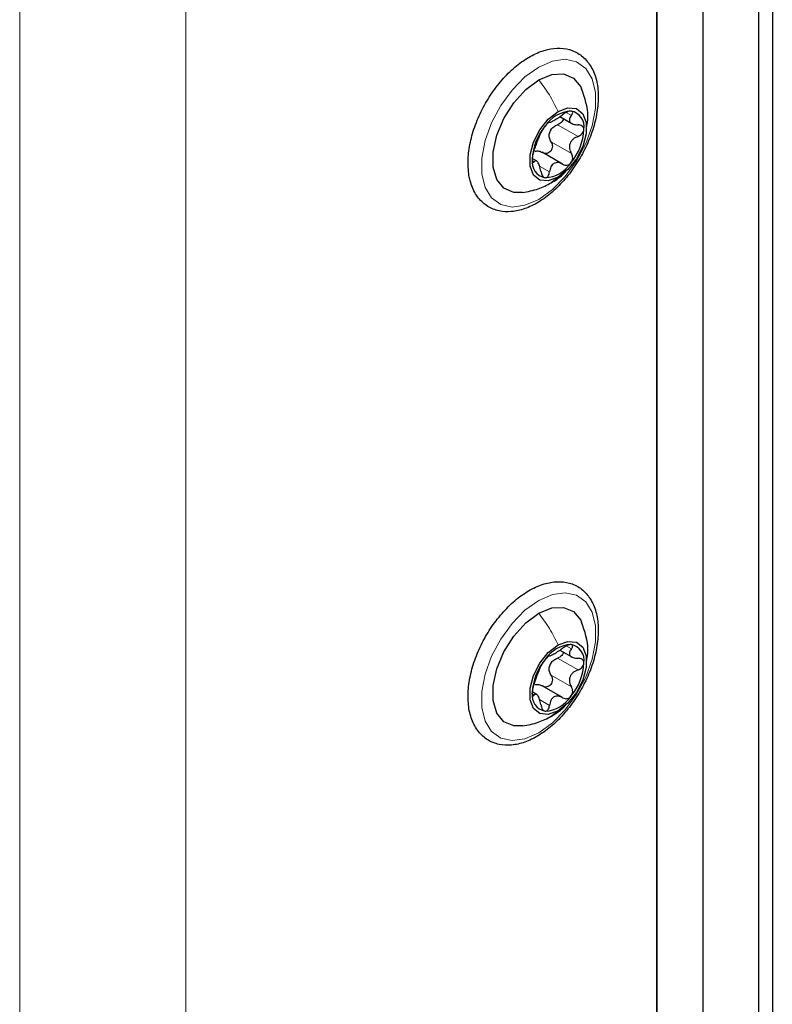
# Paper-space layout 'Blatt2' of a CAD drawing. Header units: millimetres. Extents: x 5 to 418, y 2 to 292.
# Tile 95 of 115: x 316 to 326, y 152 to 165. Entities that reach past the tile are written whole.
import ezdxf

# ---------------------------------------------------------------- set-up
doc = ezdxf.new("R2010")
doc.units = ezdxf.units.MM

psp = doc.layouts.new('Blatt2')

# ---------------------------------------------------------------- linework, layer by layer
at = {"color": 7, "linetype": 'Continuous', "lineweight": 18}
for p, q in [((315.936, 88.3), (315.936, 220.308)), ((318.057, 220.308), (318.057, 88.3)), ((324.657, 98.302), (324.657, 214.932)), ((322.91, 163.469), (322.977, 163.431)), ((322.801, 163.312), (323.061, 163.163)), ((322.717, 163.096), (322.977, 162.946)), ((322.478, 162.854), (322.502, 162.84)), ((322.571, 162.784), (322.697, 162.711)), ((322.717, 162.574), (322.806, 162.642)), ((322.91, 156.664), (322.977, 156.626)), ((322.801, 156.508), (323.061, 156.358)), ((322.717, 156.291), (322.977, 156.142)), ((322.467, 156.056), (322.502, 156.036)), ((322.571, 155.979), (322.697, 155.906)), ((322.717, 155.77), (322.806, 155.838))]:
    psp.add_line(p, q, dxfattribs=at)
at = {"color": 7, "linetype": 'Continuous', "lineweight": 25}
for p, q in [((324.657, 145.526), (324.657, 215.476)), ((324.067, 145.186), (324.067, 215.136)), ((324.067, 214.246), (324.067, 134.657)), ((325.364, 189.415), (325.364, 140.967)), ((325.541, 189.313), (325.541, 140.865)), ((322.83, 163.416), (322.981, 163.329)), ((322.863, 162.809), (322.602, 162.96)), ((322.533, 162.851), (322.484, 162.879)), ((322.83, 156.611), (322.981, 156.524)), ((322.863, 156.005), (322.602, 156.155)), ((322.533, 156.046), (322.484, 156.074))]:
    psp.add_line(p, q, dxfattribs=at)
at = {"color": 7, "linetype": 'Continuous', "lineweight": 18, "flags": 128}
for points in [[(322.559, 164.048), (322.734, 164.124), (322.898, 164.147), (323.043, 164.115), (323.16, 164.031), (323.242, 163.898), (323.284, 163.725), (323.284, 163.521), (323.242, 163.299), (323.16, 163.072), (323.043, 162.852), (322.898, 162.653), (322.734, 162.486), (322.559, 162.36), (322.384, 162.284), (322.219, 162.261), (322.074, 162.293), (321.958, 162.378), (321.876, 162.51), (321.834, 162.684), (321.834, 162.887), (321.876, 163.109), (321.958, 163.336), (322.074, 163.556), (322.219, 163.755), (322.384, 163.922), (322.559, 164.048)], [(322.559, 157.243), (322.734, 157.32), (322.898, 157.343), (323.043, 157.311), (323.16, 157.226), (323.242, 157.093), (323.284, 156.92), (323.284, 156.717), (323.242, 156.495), (323.16, 156.267), (323.043, 156.048), (322.898, 155.848), (322.734, 155.681), (322.559, 155.556), (322.384, 155.479), (322.219, 155.456), (322.074, 155.488), (321.958, 155.573), (321.876, 155.706), (321.834, 155.879), (321.834, 156.083), (321.876, 156.304), (321.958, 156.532), (322.074, 156.751), (322.219, 156.951), (322.384, 157.118), (322.559, 157.243)]]:
    psp.add_lwpolyline(points, dxfattribs=at)
at = {"color": 7, "linetype": 'Continuous', "lineweight": 25, "flags": 128}
for points in [[(322.559, 163.885), (322.725, 163.953), (322.877, 163.96), (323.004, 163.907), (323.095, 163.796), (323.107, 163.77)], [(322.352, 162.448), (322.24, 162.448), (322.114, 162.501), (322.023, 162.612), (321.976, 162.771), (321.976, 162.964), (322.023, 163.177), (322.114, 163.393), (322.24, 163.593), (322.393, 163.761), (322.559, 163.885)], [(322.806, 163.48), (322.931, 163.527), (323.04, 163.517), (323.121, 163.452), (323.164, 163.34), (323.164, 163.195), (323.121, 163.033), (323.04, 162.875), (322.931, 162.739), (322.806, 162.642)], [(322.806, 162.642), (322.682, 162.596), (322.573, 162.605), (322.492, 162.67), (322.449, 162.782), (322.449, 162.928), (322.492, 163.089), (322.573, 163.248), (322.682, 163.383), (322.806, 163.48)], [(322.559, 157.08), (322.725, 157.148), (322.877, 157.156), (323.004, 157.102), (323.095, 156.992), (323.107, 156.966)], [(322.352, 155.643), (322.24, 155.643), (322.114, 155.697), (322.023, 155.807), (321.976, 155.966), (321.976, 156.16), (322.023, 156.373), (322.114, 156.588), (322.24, 156.788), (322.393, 156.957), (322.559, 157.08)], [(322.806, 155.838), (322.682, 155.791), (322.573, 155.801), (322.492, 155.866), (322.449, 155.978), (322.449, 156.123), (322.492, 156.285), (322.573, 156.443), (322.682, 156.579), (322.806, 156.676)], [(322.806, 156.676), (322.931, 156.722), (323.04, 156.712), (323.121, 156.648), (323.164, 156.536), (323.164, 156.39), (323.121, 156.229), (323.04, 156.07), (322.931, 155.934), (322.806, 155.838)]]:
    psp.add_lwpolyline(points, dxfattribs=at)
at = {"color": 7, "linetype": 'Continuous', "lineweight": 25}
for centre, radius, start, end in [((322.997, 163.061), 0.426, 93.4295, 146.5651), ((322.934, 163.285), 0.205, 350.7481, 79.4532), ((323.192, 162.838), 0.716, 140.2279, 177.3607), ((322.946, 163.128), 0.263, 152.873, 164.7156), ((322.421, 163.285), 0.716, 320.2279, 357.3607), ((322.679, 162.838), 0.205, 170.7481, 259.4532), ((322.616, 163.061), 0.426, 273.4295, 326.5651), ((322.997, 156.257), 0.426, 93.4295, 146.5651), ((322.934, 156.48), 0.205, 350.7481, 79.4532), ((323.192, 156.033), 0.716, 140.2279, 177.3607), ((322.946, 156.323), 0.263, 152.873, 164.7156), ((322.421, 156.48), 0.716, 320.2279, 357.3607), ((322.679, 156.033), 0.205, 170.7481, 259.4532), ((322.616, 156.257), 0.426, 273.4295, 326.5651)]:
    psp.add_arc(centre, radius, start, end, dxfattribs=at)
for points, knots in [([(321.658, 162.823), (321.659, 162.787), (321.662, 162.682), (321.699, 162.526), (321.783, 162.372), (321.904, 162.263), (322.051, 162.205), (322.212, 162.196), (322.383, 162.235), (322.559, 162.319), (322.733, 162.447), (322.898, 162.613), (323.043, 162.808), (323.164, 163.023), (323.254, 163.247), (323.309, 163.472), (323.326, 163.688), (323.302, 163.886), (323.236, 164.055), (323.129, 164.185), (322.992, 164.266), (322.836, 164.296), (322.669, 164.278), (322.495, 164.213), (322.318, 164.103), (322.148, 163.953), (321.994, 163.77), (321.862, 163.563), (321.758, 163.341), (321.687, 163.115), (321.66, 162.942), (321.658, 162.848), (321.658, 162.823)], [0, 0, 0, 0, 0.018753, 0.054391, 0.089854, 0.124065, 0.15687, 0.189322, 0.222569, 0.257023, 0.292127, 0.327283, 0.362356, 0.39739, 0.432466, 0.467653, 0.503046, 0.538706, 0.574402, 0.609269, 0.6426, 0.675125, 0.707894, 0.741855, 0.776763, 0.811941, 0.847049, 0.882091, 0.91714, 0.952266, 0.987558, 1, 1, 1, 1]), ([(323.168, 163.263), (323.177, 163.315), (323.206, 163.487), (323.147, 163.654), (323.107, 163.771)], [0, 0, 0, 0, 0.303285, 1, 1, 1, 1]), ([(322.697, 163.344), (322.701, 163.343), (322.707, 163.342), (322.73, 163.353), (322.752, 163.366), (322.779, 163.382), (322.818, 163.406), (322.847, 163.427), (322.865, 163.44)], [0, 0, 0, 0, 0.2491937, 0.3743301, 0.4989253, 0.6240038, 0.7497569, 1, 1, 1, 1]), ([(322.971, 163.486), (322.964, 163.486), (322.949, 163.486), (322.92, 163.475), (322.891, 163.46), (322.874, 163.447), (322.865, 163.44)], [0, 0, 0, 0, 0.250032, 0.499632, 0.749228, 1, 1, 1, 1]), ([(322.977, 163.431), (322.966, 163.416), (322.951, 163.394), (322.95, 163.367), (322.957, 163.348), (322.974, 163.332), (323.007, 163.315), (323.039, 163.313), (323.061, 163.311)], [0, 0, 0, 0, 0.249219, 0.374357, 0.498947, 0.62402, 0.749767, 1, 1, 1, 1]), ([(322.977, 163.431), (322.981, 163.437), (322.991, 163.451), (322.995, 163.468), (322.989, 163.482), (322.977, 163.485), (322.971, 163.486)], [0, 0, 0, 0, 0.249816, 0.499908, 0.75012, 1, 1, 1, 1]), ([(322.641, 163.296), (322.635, 163.287), (322.621, 163.27), (322.605, 163.243), (322.592, 163.22), (322.588, 163.21), (322.586, 163.205)], [0, 0, 0, 0, 0.249858, 0.4994668, 0.7490113, 1, 1, 1, 1]), ([(322.697, 163.344), (322.696, 163.344), (322.692, 163.345), (322.679, 163.336), (322.662, 163.32), (322.648, 163.304), (322.641, 163.296)], [0, 0, 0, 0, 0.249806, 0.500054, 0.750309, 1, 1, 1, 1]), ([(322.712, 163.248), (322.725, 163.262), (322.749, 163.291), (322.784, 163.305), (322.801, 163.312)], [0, 0, 0, 0, 0.49811, 1, 1, 1, 1]), ([(322.875, 163.39), (322.874, 163.385), (322.872, 163.37), (322.856, 163.347), (322.831, 163.326), (322.811, 163.317), (322.801, 163.312)], [0, 0, 0, 0, 0.162671, 0.442057, 0.720465, 1, 1, 1, 1]), ([(323.136, 163.252), (323.135, 163.26), (323.133, 163.278), (323.115, 163.297), (323.091, 163.309), (323.071, 163.31), (323.061, 163.311)], [0, 0, 0, 0, 0.24999, 0.499611, 0.749127, 1, 1, 1, 1]), ([(322.502, 162.989), (322.509, 163.007), (322.519, 163.034), (322.535, 163.078), (322.547, 163.111), (322.559, 163.141), (322.575, 163.177), (322.582, 163.194), (322.586, 163.205)], [0, 0, 0, 0, 0.2492203, 0.374358, 0.498948, 0.6240206, 0.749768, 1, 1, 1, 1]), ([(322.717, 163.096), (322.709, 163.111), (322.691, 163.142), (322.692, 163.179), (322.693, 163.197)], [0, 0, 0, 0, 0.500645, 1, 1, 1, 1]), ([(323.061, 163.163), (323.039, 163.153), (323.007, 163.139), (322.975, 163.104), (322.957, 163.074), (322.95, 163.041), (322.951, 162.995), (322.966, 162.966), (322.977, 162.946)], [0, 0, 0, 0, 0.2492203, 0.374358, 0.498948, 0.6240206, 0.749768, 1, 1, 1, 1]), ([(323.061, 163.163), (323.071, 163.167), (323.091, 163.176), (323.115, 163.198), (323.133, 163.224), (323.135, 163.243), (323.136, 163.252)], [0, 0, 0, 0, 0.249853, 0.499901, 0.750114, 1, 1, 1, 1]), ([(322.717, 163.096), (322.722, 163.087), (322.732, 163.069), (322.735, 163.037), (322.73, 163.004), (322.714, 162.975), (322.69, 162.954), (322.661, 162.944), (322.632, 162.945), (322.615, 162.953), (322.606, 162.958)], [0, 0, 0, 0, 0.125234, 0.249503, 0.374346, 0.49908, 0.623909, 0.749397, 0.874445, 1, 1, 1, 1]), ([(322.502, 162.989), (322.499, 162.98), (322.493, 162.964), (322.484, 162.933), (322.478, 162.9), (322.477, 162.88), (322.476, 162.871)], [0, 0, 0, 0, 0.249853, 0.499901, 0.750114, 1, 1, 1, 1]), ([(322.515, 162.976), (322.53, 162.977), (322.561, 162.981), (322.591, 162.965), (322.606, 162.958)], [0, 0, 0, 0, 0.498111, 1, 1, 1, 1]), ([(322.971, 162.826), (322.977, 162.836), (322.989, 162.854), (322.995, 162.887), (322.991, 162.919), (322.981, 162.937), (322.977, 162.946)], [0, 0, 0, 0, 0.249858, 0.499467, 0.749011, 1, 1, 1, 1]), ([(322.476, 162.871), (322.477, 162.862), (322.478, 162.846), (322.484, 162.833), (322.493, 162.831), (322.499, 162.837), (322.502, 162.84)], [0, 0, 0, 0, 0.24999, 0.499611, 0.749127, 1, 1, 1, 1]), ([(322.586, 162.721), (322.582, 162.744), (322.575, 162.778), (322.56, 162.815), (322.547, 162.837), (322.535, 162.85), (322.519, 162.857), (322.509, 162.847), (322.502, 162.84)], [0, 0, 0, 0, 0.249219, 0.374357, 0.498947, 0.62402, 0.749767, 1, 1, 1, 1]), ([(322.865, 162.808), (322.847, 162.817), (322.819, 162.83), (322.78, 162.829), (322.753, 162.819), (322.73, 162.8), (322.708, 162.766), (322.701, 162.733), (322.697, 162.711)], [0, 0, 0, 0, 0.249194, 0.37433, 0.498925, 0.624004, 0.749757, 1, 1, 1, 1]), ([(322.865, 162.808), (322.874, 162.804), (322.891, 162.795), (322.92, 162.794), (322.949, 162.804), (322.964, 162.819), (322.971, 162.826)], [0, 0, 0, 0, 0.249806, 0.500054, 0.750309, 1, 1, 1, 1]), ([(322.586, 162.721), (322.588, 162.71), (322.592, 162.689), (322.605, 162.662), (322.621, 162.641), (322.635, 162.638), (322.641, 162.636)], [0, 0, 0, 0, 0.249816, 0.499908, 0.75012, 1, 1, 1, 1]), ([(322.641, 162.636), (322.648, 162.637), (322.662, 162.638), (322.679, 162.655), (322.692, 162.68), (322.696, 162.701), (322.697, 162.711)], [0, 0, 0, 0, 0.250032, 0.4996317, 0.7492275, 1, 1, 1, 1]), ([(322.717, 162.57), (322.77, 162.602), (322.839, 162.644), (322.894, 162.705), (322.906, 162.719)], [0, 0, 0, 0, 0.761016, 1, 1, 1, 1]), ([(322.35, 162.447), (322.42, 162.46), (322.551, 162.484), (322.665, 162.543), (322.719, 162.571)], [0, 0, 0, 0, 0.530619, 1, 1, 1, 1]), ([(321.658, 156.019), (321.659, 155.982), (321.662, 155.878), (321.699, 155.721), (321.783, 155.568), (321.904, 155.458), (322.051, 155.4), (322.212, 155.392), (322.383, 155.43), (322.559, 155.515), (322.733, 155.643), (322.898, 155.809), (323.043, 156.004), (323.164, 156.218), (323.254, 156.443), (323.309, 156.668), (323.326, 156.884), (323.302, 157.081), (323.236, 157.251), (323.129, 157.381), (322.992, 157.462), (322.836, 157.491), (322.669, 157.473), (322.495, 157.409), (322.318, 157.299), (322.148, 157.148), (321.994, 156.965), (321.862, 156.758), (321.758, 156.537), (321.687, 156.311), (321.66, 156.137), (321.658, 156.043), (321.658, 156.019)], [0, 0, 0, 0, 0.018753, 0.054391, 0.089854, 0.124065, 0.15687, 0.189322, 0.222569, 0.257023, 0.292127, 0.327283, 0.362356, 0.39739, 0.432466, 0.467653, 0.503046, 0.538706, 0.574402, 0.609269, 0.6426, 0.675125, 0.707894, 0.741855, 0.776763, 0.811941, 0.847049, 0.882091, 0.91714, 0.952266, 0.987558, 1, 1, 1, 1]), ([(323.168, 156.458), (323.177, 156.51), (323.206, 156.682), (323.147, 156.849), (323.107, 156.966)], [0, 0, 0, 0, 0.303285, 1, 1, 1, 1]), ([(322.697, 156.539), (322.701, 156.538), (322.707, 156.538), (322.73, 156.549), (322.752, 156.561), (322.779, 156.577), (322.818, 156.602), (322.847, 156.622), (322.865, 156.636)], [0, 0, 0, 0, 0.2491937, 0.3743301, 0.4989253, 0.6240038, 0.7497569, 1, 1, 1, 1]), ([(322.971, 156.682), (322.964, 156.682), (322.949, 156.681), (322.92, 156.671), (322.891, 156.655), (322.874, 156.642), (322.865, 156.636)], [0, 0, 0, 0, 0.250032, 0.499632, 0.749228, 1, 1, 1, 1]), ([(322.977, 156.626), (322.966, 156.612), (322.951, 156.59), (322.95, 156.562), (322.957, 156.543), (322.974, 156.527), (323.007, 156.511), (323.039, 156.508), (323.061, 156.507)], [0, 0, 0, 0, 0.249219, 0.374357, 0.498947, 0.62402, 0.749767, 1, 1, 1, 1]), ([(322.977, 156.626), (322.981, 156.633), (322.991, 156.646), (322.995, 156.664), (322.989, 156.678), (322.977, 156.681), (322.971, 156.682)], [0, 0, 0, 0, 0.249816, 0.499908, 0.75012, 1, 1, 1, 1]), ([(322.641, 156.491), (322.635, 156.483), (322.621, 156.465), (322.605, 156.439), (322.592, 156.416), (322.588, 156.406), (322.586, 156.401)], [0, 0, 0, 0, 0.249858, 0.4994668, 0.7490113, 1, 1, 1, 1]), ([(322.697, 156.539), (322.696, 156.539), (322.692, 156.54), (322.679, 156.531), (322.662, 156.515), (322.648, 156.499), (322.641, 156.491)], [0, 0, 0, 0, 0.249806, 0.500054, 0.750309, 1, 1, 1, 1]), ([(322.712, 156.443), (322.725, 156.457), (322.749, 156.486), (322.784, 156.501), (322.801, 156.508)], [0, 0, 0, 0, 0.49811, 1, 1, 1, 1]), ([(322.875, 156.586), (322.874, 156.58), (322.872, 156.566), (322.856, 156.543), (322.831, 156.521), (322.811, 156.512), (322.801, 156.508)], [0, 0, 0, 0, 0.162671, 0.442057, 0.720465, 1, 1, 1, 1]), ([(323.136, 156.447), (323.135, 156.456), (323.133, 156.473), (323.115, 156.492), (323.091, 156.504), (323.071, 156.506), (323.061, 156.507)], [0, 0, 0, 0, 0.24999, 0.499611, 0.749127, 1, 1, 1, 1]), ([(322.502, 156.184), (322.509, 156.202), (322.519, 156.229), (322.535, 156.273), (322.547, 156.306), (322.559, 156.337), (322.575, 156.373), (322.582, 156.389), (322.586, 156.401)], [0, 0, 0, 0, 0.2492203, 0.374358, 0.498948, 0.6240206, 0.749768, 1, 1, 1, 1]), ([(322.717, 156.291), (322.709, 156.307), (322.691, 156.338), (322.692, 156.374), (322.693, 156.393)], [0, 0, 0, 0, 0.500645, 1, 1, 1, 1]), ([(323.061, 156.358), (323.071, 156.363), (323.091, 156.371), (323.115, 156.393), (323.133, 156.42), (323.135, 156.438), (323.136, 156.447)], [0, 0, 0, 0, 0.249853, 0.499901, 0.750114, 1, 1, 1, 1]), ([(322.717, 156.291), (322.722, 156.282), (322.732, 156.264), (322.735, 156.232), (322.73, 156.2), (322.714, 156.17), (322.69, 156.149), (322.661, 156.139), (322.632, 156.14), (322.615, 156.149), (322.606, 156.153)], [0, 0, 0, 0, 0.125234, 0.249503, 0.374346, 0.49908, 0.623909, 0.749397, 0.874445, 1, 1, 1, 1]), ([(323.061, 156.358), (323.039, 156.349), (323.007, 156.334), (322.975, 156.3), (322.957, 156.27), (322.95, 156.236), (322.951, 156.191), (322.966, 156.161), (322.977, 156.142)], [0, 0, 0, 0, 0.2492203, 0.374358, 0.498948, 0.6240206, 0.749768, 1, 1, 1, 1]), ([(322.502, 156.184), (322.499, 156.176), (322.493, 156.159), (322.484, 156.128), (322.478, 156.095), (322.477, 156.076), (322.476, 156.066)], [0, 0, 0, 0, 0.249853, 0.499901, 0.750114, 1, 1, 1, 1]), ([(322.515, 156.171), (322.53, 156.173), (322.561, 156.176), (322.591, 156.161), (322.606, 156.153)], [0, 0, 0, 0, 0.498111, 1, 1, 1, 1]), ([(322.971, 156.022), (322.977, 156.031), (322.989, 156.049), (322.995, 156.082), (322.991, 156.115), (322.981, 156.133), (322.977, 156.142)], [0, 0, 0, 0, 0.249858, 0.499467, 0.749011, 1, 1, 1, 1]), ([(322.476, 156.066), (322.477, 156.058), (322.478, 156.041), (322.484, 156.029), (322.493, 156.026), (322.499, 156.033), (322.502, 156.036)], [0, 0, 0, 0, 0.24999, 0.499611, 0.749127, 1, 1, 1, 1]), ([(322.586, 155.916), (322.582, 155.939), (322.575, 155.973), (322.56, 156.011), (322.547, 156.033), (322.535, 156.046), (322.519, 156.053), (322.509, 156.043), (322.502, 156.036)], [0, 0, 0, 0, 0.249219, 0.374357, 0.498947, 0.62402, 0.749767, 1, 1, 1, 1]), ([(322.865, 156.003), (322.847, 156.012), (322.819, 156.026), (322.78, 156.024), (322.753, 156.015), (322.73, 155.996), (322.708, 155.962), (322.701, 155.929), (322.697, 155.906)], [0, 0, 0, 0, 0.249194, 0.37433, 0.498925, 0.624004, 0.749757, 1, 1, 1, 1]), ([(322.865, 156.003), (322.874, 155.999), (322.891, 155.99), (322.92, 155.99), (322.949, 155.999), (322.964, 156.014), (322.971, 156.022)], [0, 0, 0, 0, 0.249806, 0.500054, 0.750309, 1, 1, 1, 1]), ([(322.586, 155.916), (322.588, 155.906), (322.592, 155.884), (322.605, 155.857), (322.621, 155.837), (322.635, 155.833), (322.641, 155.831)], [0, 0, 0, 0, 0.249816, 0.499908, 0.75012, 1, 1, 1, 1]), ([(322.641, 155.831), (322.648, 155.832), (322.662, 155.833), (322.679, 155.851), (322.692, 155.875), (322.696, 155.896), (322.697, 155.906)], [0, 0, 0, 0, 0.250032, 0.4996317, 0.7492275, 1, 1, 1, 1]), ([(322.717, 155.765), (322.77, 155.797), (322.839, 155.839), (322.894, 155.9), (322.906, 155.915)], [0, 0, 0, 0, 0.761016, 1, 1, 1, 1]), ([(322.35, 155.643), (322.42, 155.656), (322.551, 155.68), (322.665, 155.739), (322.719, 155.766)], [0, 0, 0, 0, 0.530619, 1, 1, 1, 1])]:
    psp.add_open_spline(points, degree=3, knots=knots, dxfattribs=at)
at = {"color": 7, "linetype": 'Continuous', "lineweight": 18}
for points in [[(322.559, 163.885), (322.607, 163.822), (322.703, 163.696), (322.772, 163.552), (322.806, 163.48)], [(322.559, 157.08), (322.607, 157.017), (322.703, 156.892), (322.772, 156.748), (322.806, 156.676)]]:
    psp.add_open_spline(points, degree=3, dxfattribs=at)

doc.saveas('drawing.dxf')
